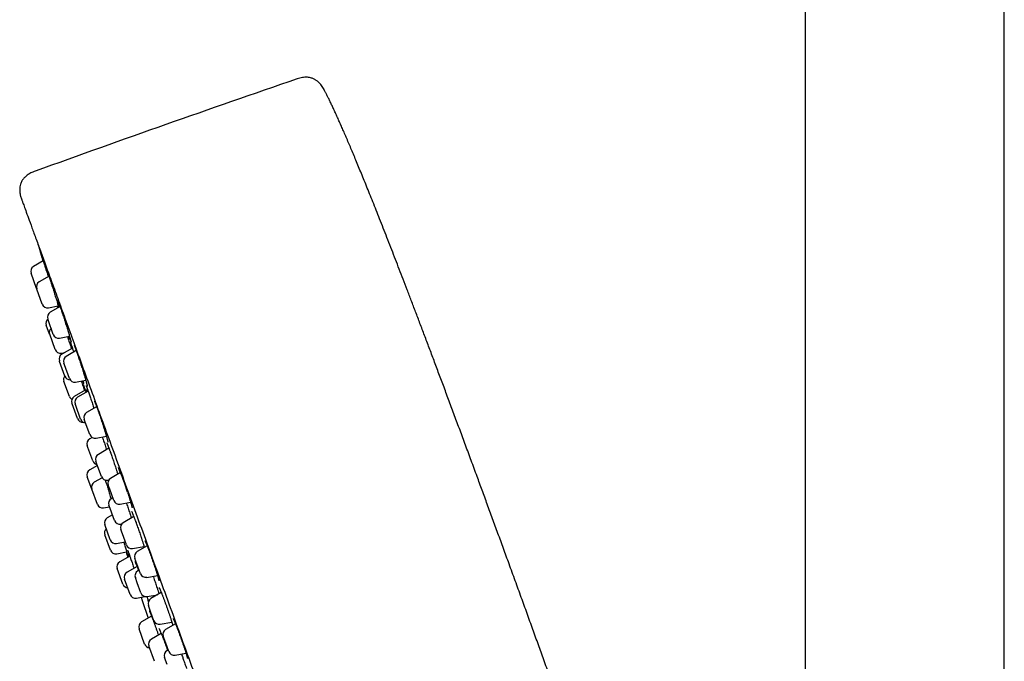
# Model space of a CAD drawing. Header units: millimetres. Extents: x 8 to 776, y 12 to 2253.
# Tile 36 of 67: x 28 to 116, y 1976 to 2033. Entities that reach past the tile are written whole.
import ezdxf

# ---------------------------------------------------------------- set-up
doc = ezdxf.new("R2010")
doc.units = ezdxf.units.MM

msp = doc.modelspace()

# ---------------------------------------------------------------- linework, layer by layer
at = {"color": 7, "linetype": 'Continuous', "lineweight": 30}
for p, q in [((97.756, 2089.977), (97.756, 1798.27)), ((115.556, 1798.401), (115.556, 2083.407)), ((29.637, 2011.686), (28.763, 2011.181)), ((28.545, 2010.574), (28.544, 2010.577)), ((29.043, 2009.205), (28.545, 2010.574)), ((30.15, 2010.308), (29.267, 2009.798)), ((29.043, 2009.205), (29.045, 2009.199)), ((29.058, 2009.164), (29.047, 2009.194)), ((29.547, 2007.821), (29.058, 2009.164)), ((30.103, 2007.5), (30.98, 2007.654)), ((31.145, 2007.598), (30.255, 2007.084)), ((30.064, 2006.399), (30.035, 2006.48)), ((30.535, 2005.107), (30.064, 2006.399)), ((30.204, 2005.138), (29.908, 2005.95)), ((30.21, 2005.121), (30.204, 2005.138)), ((30.704, 2003.765), (30.21, 2005.121)), ((31.091, 2004.785), (31.985, 2004.943)), ((32.24, 2003.893), (31.295, 2003.348)), ((32.582, 2003.659), (31.689, 2003.143)), ((32.111, 2004.262), (32.118, 2004.241)), ((32.504, 2003.614), (32.485, 2003.679)), ((31.101, 2002.674), (31.076, 2002.744)), ((31.575, 2001.371), (31.101, 2002.674)), ((31.26, 2003.444), (31.551, 2003.495)), ((31.526, 2002.384), (31.469, 2002.539)), ((31.969, 2001.167), (31.526, 2002.384)), ((31.477, 2000.911), (31.474, 2000.917)), ((31.974, 1999.544), (31.477, 2000.911)), ((32.525, 2000.845), (33.438, 2001.006)), ((33.393, 2000.121), (32.41, 1999.553)), ((33.646, 2000.042), (32.698, 1999.494)), ((33.241, 2000.551), (33.254, 2000.516)), ((33.254, 2000.516), (33.256, 2000.511)), ((33.597, 2000.177), (33.609, 2000.145)), ((32.211, 1998.892), (32.191, 1998.949)), ((32.69, 1997.576), (32.211, 1998.892)), ((32.534, 1998.736), (32.478, 1998.89)), ((32.978, 1997.517), (32.534, 1998.736)), ((34.408, 1998.644), (33.514, 1998.129)), ((33.386, 1997.274), (33.294, 1997.525)), ((33.794, 1996.152), (33.386, 1997.274)), ((34.011, 1995.891), (33.79, 1995.764)), ((34.351, 1995.83), (35.282, 1995.995)), ((33.626, 1995.006), (33.57, 1995.16)), ((34.069, 1993.787), (33.626, 1995.006)), ((35.507, 1994.928), (34.559, 1994.38)), ((35.57, 1994.758), (35.586, 1994.714)), ((34.484, 1993.38), (33.793, 1992.991)), ((34.436, 1993.511), (34.339, 1993.776)), ((34.839, 1992.403), (34.436, 1993.511)), ((33.971, 1991.279), (33.569, 1992.384)), ((34.902, 1992.284), (34.196, 1991.886)), ((35.396, 1992.082), (35.514, 1992.103)), ((36.551, 1992.746), (35.661, 1992.232)), ((34.471, 1989.906), (33.971, 1991.279)), ((35.573, 1991.265), (35.441, 1991.628)), ((35.94, 1990.255), (35.573, 1991.265)), ((35.85, 1990.503), (35.73, 1990.433)), ((35.033, 1989.586), (35.562, 1989.685)), ((35.616, 1989.539), (35.51, 1989.829)), ((36.01, 1988.457), (35.616, 1989.539)), ((36.497, 1989.933), (37.446, 1990.101)), ((35.823, 1988.969), (35.354, 1988.704)), ((37.727, 1988.815), (36.783, 1988.27)), ((35.629, 1986.725), (35.129, 1988.097)), ((36.566, 1988.135), (36.642, 1988.149)), ((37.895, 1988.369), (37.927, 1988.282)), ((37.927, 1988.282), (37.946, 1988.229)), ((35.641, 1985.815), (35.141, 1987.187)), ((36.708, 1987.268), (36.563, 1987.666)), ((37.063, 1986.293), (36.708, 1987.268)), ((36.191, 1986.404), (36.97, 1986.55)), ((37.62, 1985.972), (38.644, 1986.153)), ((38.93, 1986.19), (38.045, 1985.679)), ((36.203, 1985.494), (37.091, 1985.661)), ((37.375, 1985.273), (36.469, 1984.763)), ((37.053, 1985.654), (37.206, 1985.178)), ((38.003, 1984.588), (37.826, 1985.075)), ((36.744, 1982.784), (36.244, 1984.157)), ((38.027, 1984.336), (37.128, 1983.829)), ((38.325, 1983.703), (38.003, 1984.588)), ((38.033, 1982.897), (37.867, 1983.354)), ((38.207, 1984.027), (38.087, 1983.958)), ((38.882, 1983.381), (39.848, 1983.552)), ((37.403, 1981.85), (36.904, 1983.222)), ((38.366, 1981.981), (38.033, 1982.897)), ((37.965, 1981.529), (38.71, 1981.668)), ((38.923, 1981.66), (39.849, 1981.823)), ((40.191, 1982.02), (39.255, 1981.48)), ((39.234, 1980.329), (39.035, 1980.875)), ((39.323, 1979.902), (38.423, 1979.396)), ((39.535, 1979.503), (39.234, 1980.329)), ((40.091, 1979.181), (41.132, 1979.365)), ((41.452, 1979.229), (40.577, 1978.723)), ((38.698, 1977.417), (38.198, 1978.789)), ((40.188, 1978.347), (39.305, 1977.849)), ((40.583, 1977.5), (40.357, 1978.119)), ((39.58, 1975.869), (39.08, 1977.242)), ((40.857, 1976.747), (40.583, 1977.5)), ((40.806, 1976.886), (40.686, 1976.817)), ((41.414, 1976.425), (42.396, 1976.598)), ((40.699, 1975.573), (40.466, 1976.213)), ((42.104, 1976.202), (42.111, 1976.181)), ((42.111, 1976.181), (42.117, 1976.166))]:
    msp.add_line(p, q, dxfattribs=at)
at = {"color": 7, "linetype": 'Continuous', "lineweight": 30, "flags": 128}
for points in [[(29.171, 2013.143), (29.459, 2012.205), (29.622, 2011.677)], [(38.378, 1981.606), (38.482, 1981.295), (39.013, 1979.728)]]:
    msp.add_lwpolyline(points, dxfattribs=at)
at = {"color": 7, "linetype": 'Continuous', "lineweight": 30}
for centre, radius, start, end in [((505.861, 703.455), 1400, 108.902221, 109.918032), ((29.013, 2010.748), 0.5, 120, 200), ((29.517, 2009.365), 0.5, 120, 200), ((30.017, 2007.992), 0.5, 200, 280), ((30.505, 2006.651), 0.5, 120, 200), ((30.378, 2006.121), 0.5, 133.57587, 200), ((30.674, 2005.309), 0.5, 133.57818, 200), ((31.004, 2005.278), 0.5, 200, 280), ((31.173, 2003.936), 0.5, 200, 280), ((31.545, 2002.915), 0.5, 120, 200), ((31.939, 2002.71), 0.5, 120, 200), ((31.944, 2001.088), 0.5, 140, 200), ((32.045, 2001.542), 0.5, 200, 268.90386), ((32.439, 2001.338), 0.5, 200, 280), ((32.444, 1999.715), 0.5, 200, 239.28121), ((32.66, 1999.12), 0.5, 120, 200), ((32.948, 1999.061), 0.5, 120, 200), ((33.16, 1997.748), 0.5, 200, 275.41597), ((33.448, 1997.688), 0.5, 200, 266.42182), ((33.764, 1997.696), 0.5, 120, 200), ((34.04, 1995.331), 0.5, 120, 200), ((34.264, 1996.323), 0.5, 200, 280), ((34.809, 1993.947), 0.5, 120, 200), ((34.039, 1992.555), 0.5, 119.41476, 200), ((34.539, 1993.958), 0.5, 200, 260), ((15.209, 1984.202), 22.984, 17.20521, 23.09024), ((35.309, 1992.574), 0.5, 200, 280), ((35.911, 1991.799), 0.5, 120, 200), ((34.441, 1991.45), 0.5, 119.41476, 200), ((35.98, 1990), 0.5, 120, 200), ((34.941, 1990.077), 0.5, 200, 280.58524), ((36.41, 1990.426), 0.5, 200, 280), ((35.599, 1988.268), 0.5, 119.41476, 200), ((35.611, 1987.358), 0.5, 133.57818, 200), ((36.479, 1988.628), 0.5, 200, 280), ((37.033, 1987.837), 0.5, 120, 200), ((36.099, 1986.896), 0.5, 200, 280.58524), ((37.533, 1986.465), 0.5, 200, 280), ((36.111, 1985.986), 0.5, 200, 280.65937), ((38.295, 1985.246), 0.5, 120, 200), ((36.714, 1984.328), 0.5, 119.34063, 200), ((37.374, 1983.393), 0.5, 119.41476, 200), ((38.337, 1983.525), 0.5, 120, 200), ((38.795, 1983.874), 0.5, 200, 280), ((37.214, 1982.955), 0.5, 200, 266.42182), ((37.873, 1982.021), 0.5, 200, 280.58524), ((38.836, 1982.152), 0.5, 200, 280), ((39.505, 1981.046), 0.5, 120, 200), ((38.668, 1978.96), 0.5, 119.34063, 200), ((40.004, 1979.674), 0.5, 200, 280), ((40.827, 1978.29), 0.5, 120, 200), ((39.167, 1977.588), 0.5, 200, 266.42182), ((39.55, 1977.413), 0.5, 119.41476, 200), ((40.936, 1976.384), 0.5, 120, 200), ((41.327, 1976.918), 0.5, 200, 280)]:
    msp.add_arc(centre, radius, start, end, dxfattribs=at)
for points, knots in [([(54.737, 2027.009), (54.701, 2027.075), (54.633, 2027.201), (54.519, 2027.375), (54.398, 2027.524), (54.276, 2027.649), (54.159, 2027.75), (54.052, 2027.828), (53.955, 2027.889), (53.857, 2027.942), (53.744, 2027.993), (53.605, 2028.043), (53.437, 2028.083), (53.243, 2028.109), (53.026, 2028.112), (52.795, 2028.089), (52.559, 2028.036), (52.404, 2027.984), (52.326, 2027.957)], [0, 0, 0, 0, 0.077597, 0.149623, 0.216502, 0.277346, 0.331159, 0.377284, 0.415431, 0.450612, 0.493478, 0.544551, 0.604208, 0.672461, 0.748359, 0.829727, 0.913876, 1, 1, 1, 1]), ([(71.282, 1984.582), (71.115, 1985.041), (70.784, 1985.949), (70.292, 1987.297), (69.81, 1988.615), (69.338, 1989.904), (68.876, 1991.165), (68.397, 1992.467), (67.903, 1993.808), (67.395, 1995.185), (66.899, 1996.524), (66.413, 1997.834), (65.937, 1999.116), (65.47, 2000.368), (65.016, 2001.583), (64.574, 2002.761), (64.144, 2003.903), (63.726, 2005.01), (63.321, 2006.082), (62.927, 2007.119), (62.545, 2008.123), (62.174, 2009.093), (61.814, 2010.031), (61.465, 2010.937), (61.127, 2011.811), (60.789, 2012.681), (60.452, 2013.546), (60.116, 2014.403), (59.793, 2015.225), (59.481, 2016.012), (59.18, 2016.77), (58.889, 2017.496), (58.608, 2018.194), (58.339, 2018.859), (58.08, 2019.493), (57.832, 2020.097), (57.595, 2020.672), (57.367, 2021.217), (57.147, 2021.742), (56.933, 2022.247), (56.725, 2022.731), (56.528, 2023.188), (56.341, 2023.617), (56.163, 2024.02), (55.984, 2024.421), (55.804, 2024.817), (55.626, 2025.206), (55.458, 2025.562), (55.303, 2025.889), (55.158, 2026.186), (55.025, 2026.455), (54.901, 2026.697), (54.806, 2026.879), (54.752, 2026.98), (54.737, 2027.009)], [0, 0, 0, 0, 0.0321792, 0.063668, 0.0944741, 0.124605, 0.1540687, 0.1828728, 0.2159841, 0.2482025, 0.2795406, 0.310011, 0.3402221, 0.3695562, 0.3980269, 0.4256475, 0.4524314, 0.4783922, 0.5035431, 0.5278976, 0.5514691, 0.5742711, 0.5963169, 0.6176199, 0.6381936, 0.6580514, 0.679084, 0.6992845, 0.7186707, 0.7372604, 0.7550715, 0.7723286, 0.7888245, 0.8045777, 0.8196068, 0.8339303, 0.8475668, 0.8605348, 0.8728529, 0.8850806, 0.8966367, 0.9075424, 0.9178192, 0.9274882, 0.936571, 0.9467263, 0.956105, 0.9647437, 0.9726796, 0.9799493, 0.9864765, 0.9924317, 0.9978499, 1, 1, 1, 1]), ([(28.916, 2019.709), (28.848, 2019.684), (28.716, 2019.636), (28.526, 2019.553), (28.353, 2019.458), (28.199, 2019.354), (28.065, 2019.244), (27.953, 2019.135), (27.861, 2019.029), (27.788, 2018.929), (27.719, 2018.818), (27.654, 2018.689), (27.591, 2018.515), (27.544, 2018.309), (27.525, 2018.079), (27.532, 2017.892), (27.549, 2017.753), (27.564, 2017.66), (27.585, 2017.564), (27.614, 2017.451), (27.658, 2017.308), (27.697, 2017.203), (27.718, 2017.144)], [0, 0, 0, 0, 0.066201, 0.1297, 0.190561, 0.248032, 0.301235, 0.349507, 0.392504, 0.430148, 0.463243, 0.512642, 0.563372, 0.633612, 0.706552, 0.775182, 0.806252, 0.835099, 0.862093, 0.896789, 0.942918, 1, 1, 1, 1]), ([(27.718, 2017.144), (27.724, 2017.127), (27.736, 2017.093), (27.839, 2016.812), (28.003, 2016.361), (28.234, 2015.726), (28.531, 2014.911), (28.892, 2013.917), (29.314, 2012.759), (29.793, 2011.442), (30.329, 2009.971), (30.92, 2008.346), (31.567, 2006.567), (32.268, 2004.643), (33.014, 2002.592), (33.801, 2000.43), (34.626, 1998.164), (35.488, 1995.796), (36.387, 1993.325), (37.32, 1990.762), (38.277, 1988.132), (39.252, 1985.453), (40.241, 1982.738), (41.242, 1979.987), (42.256, 1977.2), (42.937, 1975.329), (43.279, 1974.39)], [0, 0, 0, 0, 0.041973, 0.083583, 0.125009, 0.166434, 0.208037, 0.25, 0.291973, 0.333583, 0.375009, 0.416434, 0.458038, 0.5, 0.541973, 0.583583, 0.625009, 0.666434, 0.708038, 0.75, 0.79197, 0.833579, 0.875005, 0.91643, 0.958035, 1, 1, 1, 1]), ([(29.625, 2011.679), (29.623, 2011.686), (29.604, 2011.749), (29.573, 2011.85), (29.534, 2011.978), (29.502, 2012.084), (29.476, 2012.169), (29.459, 2012.228), (29.45, 2012.26), (29.449, 2012.265), (29.449, 2012.265)], [0, 0, 0, 0, 0.022784, 0.184989, 0.347052, 0.509632, 0.671694, 0.833571, 0.995966, 1, 1, 1, 1]), ([(29.452, 2012.263), (29.454, 2012.256), (29.46, 2012.24), (29.477, 2012.187), (29.503, 2012.109), (29.535, 2012.009), (29.573, 2011.887), (29.618, 2011.747), (29.668, 2011.589), (29.722, 2011.415), (29.781, 2011.227), (29.843, 2011.029), (29.908, 2010.823), (29.974, 2010.61), (30.032, 2010.424), (30.067, 2010.31), (30.08, 2010.267)], [0, 0, 0, 0, 0.054588, 0.129576, 0.204802, 0.279789, 0.354774, 0.429998, 0.504983, 0.580019, 0.655294, 0.73033, 0.805452, 0.880813, 0.955935, 1, 1, 1, 1]), ([(29.455, 2012.255), (29.455, 2012.255), (29.454, 2012.256), (29.455, 2012.254), (29.455, 2012.252)], [0, 0, 0, 0, 0.19399, 1, 1, 1, 1]), ([(29.967, 2010.846), (29.967, 2010.846), (29.966, 2010.847), (29.969, 2010.841), (29.974, 2010.828), (29.982, 2010.807), (29.989, 2010.785), (29.993, 2010.775)], [0, 0, 0, 0, 0.053435, 0.233965, 0.458835, 0.723301, 1, 1, 1, 1]), ([(30.114, 2010.287), (30.101, 2010.333), (30.072, 2010.431), (30.034, 2010.558), (30.002, 2010.669), (29.983, 2010.736), (29.977, 2010.76), (29.977, 2010.76)], [0, 0, 0, 0, 0.228402, 0.482948, 0.736683, 0.990195, 1, 1, 1, 1]), ([(29.99, 2010.784), (29.994, 2010.772), (30.007, 2010.736), (30.036, 2010.653), (30.074, 2010.539), (30.119, 2010.403), (30.169, 2010.25), (30.224, 2010.08), (30.283, 2009.897), (30.346, 2009.702), (30.411, 2009.497), (30.478, 2009.286), (30.545, 2009.071), (30.613, 2008.855), (30.68, 2008.64), (30.745, 2008.429), (30.807, 2008.225), (30.867, 2008.03), (30.922, 2007.847), (30.972, 2007.681), (31.004, 2007.572), (31.018, 2007.526), (31.018, 2007.525)], [0, 0, 0, 0, 0.029142, 0.082827, 0.136685, 0.190371, 0.244055, 0.29791, 0.351594, 0.405315, 0.459207, 0.512928, 0.56671, 0.620663, 0.674445, 0.728277, 0.78228, 0.836111, 0.889958, 0.943976, 0.997823, 1, 1, 1, 1]), ([(30.958, 2008.113), (30.958, 2008.112), (30.958, 2008.112), (30.962, 2008.103), (30.969, 2008.087), (30.98, 2008.061), (30.994, 2008.024), (31.011, 2007.978), (31.032, 2007.921), (31.053, 2007.864), (31.067, 2007.821), (31.073, 2007.804)], [0, 0, 0, 0, 0.0536912, 0.1400429, 0.2433136, 0.3611288, 0.4893543, 0.6239756, 0.7620498, 0.9012525, 1, 1, 1, 1]), ([(31.086, 2007.564), (31.076, 2007.598), (31.051, 2007.685), (31.016, 2007.807), (30.995, 2007.882), (30.985, 2007.92)], [0, 0, 0, 0, 0.2460673, 0.6230773, 1, 1, 1, 1]), ([(30.881, 2007.637), (30.883, 2007.629), (30.889, 2007.611), (30.903, 2007.567), (30.918, 2007.521), (30.929, 2007.486), (30.932, 2007.475)], [0, 0, 0, 0, 0.2248, 0.547512, 0.859365, 1, 1, 1, 1]), ([(30.986, 2007.506), (30.981, 2007.521), (30.967, 2007.563), (30.95, 2007.614), (30.94, 2007.647)], [0, 0, 0, 0, 0.358095, 1, 1, 1, 1]), ([(31.071, 2007.812), (31.081, 2007.783), (31.106, 2007.712), (31.152, 2007.578), (31.207, 2007.413), (31.267, 2007.234), (31.33, 2007.042), (31.396, 2006.84), (31.464, 2006.631), (31.532, 2006.417), (31.6, 2006.201), (31.668, 2005.986), (31.734, 2005.774), (31.798, 2005.568), (31.858, 2005.371), (31.914, 2005.185), (31.965, 2005.013), (32.005, 2004.875), (32.026, 2004.802), (32.034, 2004.775)], [0, 0, 0, 0, 0.041951, 0.103409, 0.164673, 0.225934, 0.28739, 0.348652, 0.409955, 0.471453, 0.532757, 0.59413, 0.655698, 0.717071, 0.7785, 0.840125, 0.901554, 0.963001, 1, 1, 1, 1]), ([(31.804, 2004.911), (31.824, 2004.848), (31.866, 2004.713), (31.931, 2004.509), (31.997, 2004.301), (32.059, 2004.102), (32.108, 2003.946), (32.134, 2003.862), (32.142, 2003.836)], [0, 0, 0, 0, 0.164196, 0.352478, 0.540163, 0.727921, 0.916277, 1, 1, 1, 1]), ([(32.011, 2004.667), (32.011, 2004.668), (31.997, 2004.705), (31.967, 2004.792), (31.935, 2004.887), (31.92, 2004.932)], [0, 0, 0, 0, 0.007828, 0.535167, 1, 1, 1, 1]), ([(32.031, 2004.783), (32.039, 2004.756), (32.054, 2004.702), (32.074, 2004.631), (32.092, 2004.567), (32.106, 2004.513), (32.117, 2004.469), (32.125, 2004.437), (32.129, 2004.418), (32.131, 2004.408), (32.131, 2004.408), (32.131, 2004.408)], [0, 0, 0, 0, 0.129877, 0.263148, 0.395021, 0.524665, 0.650953, 0.77211, 0.871646, 0.956641, 1, 1, 1, 1]), ([(32.055, 2004.406), (32.055, 2004.406), (32.055, 2004.406), (32.059, 2004.398), (32.065, 2004.382), (32.075, 2004.357), (32.089, 2004.322), (32.101, 2004.288), (32.109, 2004.267), (32.111, 2004.262)], [0, 0, 0, 0, 0.0722285, 0.2029207, 0.3611428, 0.5428575, 0.7408838, 0.9413556, 1, 1, 1, 1]), ([(32.193, 2003.866), (32.19, 2003.876), (32.17, 2003.94), (32.14, 2004.042), (32.102, 2004.17), (32.083, 2004.237), (32.074, 2004.27)], [0, 0, 0, 0, 0.057488, 0.372363, 0.686236, 1, 1, 1, 1]), ([(32.115, 2004.25), (32.125, 2004.224), (32.146, 2004.164), (32.187, 2004.047), (32.236, 2003.904), (32.291, 2003.742), (32.334, 2003.617), (32.358, 2003.543), (32.362, 2003.532)], [0, 0, 0, 0, 0.157224, 0.359279, 0.560694, 0.762404, 0.964757, 1, 1, 1, 1]), ([(32.392, 2004.157), (32.392, 2004.157), (32.392, 2004.156), (32.396, 2004.148), (32.403, 2004.132), (32.415, 2004.105), (32.43, 2004.069), (32.448, 2004.023), (32.47, 2003.967), (32.495, 2003.902), (32.522, 2003.828), (32.551, 2003.747), (32.581, 2003.664), (32.602, 2003.605), (32.611, 2003.579)], [0, 0, 0, 0, 0.037079, 0.09668, 0.167241, 0.247591, 0.335438, 0.42832, 0.524274, 0.621953, 0.7205, 0.819273, 0.917673, 1, 1, 1, 1]), ([(32.609, 2003.585), (32.617, 2003.562), (32.644, 2003.486), (32.694, 2003.341), (32.758, 2003.154), (32.825, 2002.954), (32.893, 2002.748), (32.963, 2002.535), (33.033, 2002.32), (33.102, 2002.105), (33.169, 2001.892), (33.234, 2001.685), (33.295, 2001.485), (33.352, 2001.297), (33.4, 2001.138), (33.426, 2001.049), (33.436, 2001.013)], [0, 0, 0, 0, 0.033561, 0.109839, 0.185874, 0.261907, 0.338183, 0.414216, 0.490301, 0.566628, 0.642713, 0.718885, 0.795299, 0.871471, 0.947712, 1, 1, 1, 1]), ([(33.043, 2000.937), (33.047, 2000.926), (33.073, 2000.845), (33.123, 2000.69), (33.193, 2000.476), (33.259, 2000.27), (33.301, 2000.141), (33.321, 2000.079)], [0, 0, 0, 0, 0.036444, 0.282815, 0.529971, 0.776343, 1, 1, 1, 1]), ([(33.185, 2000.818), (33.174, 2000.848), (33.16, 2000.888), (33.141, 2000.94), (33.137, 2000.953)], [0, 0, 0, 0, 0.750059, 1, 1, 1, 1]), ([(33.178, 2000.96), (33.182, 2000.946), (33.194, 2000.906), (33.202, 2000.875), (33.208, 2000.856)], [0, 0, 0, 0, 0.354881, 1, 1, 1, 1]), ([(33.358, 2000.965), (33.358, 2000.966), (33.355, 2000.973), (33.352, 2000.982), (33.35, 2000.991)], [0, 0, 0, 0, 0.0681332, 1, 1, 1, 1]), ([(33.434, 2001.02), (33.443, 2000.99), (33.46, 2000.929), (33.484, 2000.845), (33.506, 2000.767), (33.525, 2000.696), (33.541, 2000.634), (33.554, 2000.58), (33.564, 2000.539), (33.571, 2000.51), (33.574, 2000.492), (33.576, 2000.483), (33.576, 2000.483), (33.576, 2000.483)], [0, 0, 0, 0, 0.103232, 0.209533, 0.316607, 0.424045, 0.531106, 0.63693, 0.740333, 0.827779, 0.905801, 0.971516, 1, 1, 1, 1]), ([(33.205, 2000.865), (33.209, 2000.85), (33.219, 2000.815), (33.231, 2000.771), (33.241, 2000.734), (33.247, 2000.708), (33.251, 2000.694), (33.252, 2000.688), (33.252, 2000.689), (33.252, 2000.689)], [0, 0, 0, 0, 0.155099, 0.353746, 0.547049, 0.713325, 0.860744, 0.980892, 1, 1, 1, 1]), ([(33.21, 2000.632), (33.21, 2000.632), (33.21, 2000.633), (33.212, 2000.627), (33.217, 2000.615), (33.226, 2000.592), (33.234, 2000.57), (33.24, 2000.554), (33.241, 2000.551)], [0, 0, 0, 0, 0.0497105, 0.2175345, 0.4264439, 0.6721209, 0.9438264, 1, 1, 1, 1]), ([(33.357, 2000.1), (33.346, 2000.136), (33.319, 2000.223), (33.282, 2000.341), (33.249, 2000.452), (33.229, 2000.519), (33.223, 2000.542), (33.223, 2000.542)], [0, 0, 0, 0, 0.188958, 0.458873, 0.72872, 0.999428, 1, 1, 1, 1]), ([(33.253, 2000.521), (33.263, 2000.492), (33.284, 2000.433), (33.325, 2000.317), (33.372, 2000.181), (33.416, 2000.052), (33.446, 1999.964), (33.457, 1999.932)], [0, 0, 0, 0, 0.209762, 0.432747, 0.655025, 0.877593, 1, 1, 1, 1]), ([(33.458, 2000.536), (33.457, 2000.536), (33.457, 2000.536), (33.461, 2000.53), (33.467, 2000.516), (33.477, 2000.492), (33.491, 2000.458), (33.509, 2000.414), (33.529, 2000.361), (33.553, 2000.298), (33.576, 2000.236), (33.591, 2000.194), (33.597, 2000.177)], [0, 0, 0, 0, 0.031466, 0.106164, 0.195999, 0.29977, 0.414381, 0.536249, 0.662441, 0.790954, 0.920535, 1, 1, 1, 1]), ([(33.579, 2000.003), (33.575, 2000.014), (33.555, 2000.08), (33.536, 2000.145), (33.523, 2000.19), (33.522, 2000.195)], [0, 0, 0, 0, 0.167428, 0.924672, 1, 1, 1, 1]), ([(33.607, 2000.152), (33.619, 2000.117), (33.649, 2000.035), (33.702, 1999.886), (33.763, 1999.711), (33.827, 1999.522), (33.895, 1999.323), (33.964, 1999.116), (34.035, 1998.904), (34.102, 1998.699), (34.146, 1998.566), (34.166, 1998.505)], [0, 0, 0, 0, 0.08782, 0.203957, 0.319726, 0.435664, 0.551972, 0.667911, 0.78391, 0.900279, 1, 1, 1, 1]), ([(34.213, 1999.128), (34.213, 1999.128), (34.212, 1999.128), (34.215, 1999.123), (34.222, 1999.11), (34.232, 1999.088), (34.247, 1999.055), (34.265, 1999.013), (34.286, 1998.961), (34.311, 1998.899), (34.339, 1998.828), (34.369, 1998.749), (34.401, 1998.663), (34.436, 1998.569), (34.472, 1998.47), (34.51, 1998.365), (34.549, 1998.254), (34.589, 1998.139), (34.63, 1998.021), (34.658, 1997.941), (34.671, 1997.903)], [0, 0, 0, 0, 0.011267, 0.046346, 0.088, 0.135988, 0.1893, 0.246575, 0.306554, 0.368274, 0.431062, 0.494454, 0.558134, 0.621851, 0.685399, 0.748575, 0.812062, 0.876049, 0.940453, 1, 1, 1, 1]), ([(34.67, 1997.906), (34.684, 1997.866), (34.72, 1997.759), (34.782, 1997.577), (34.853, 1997.363), (34.924, 1997.148), (34.984, 1996.963), (35.019, 1996.852), (35.032, 1996.811)], [0, 0, 0, 0, 0.112827, 0.30543, 0.498647, 0.691252, 0.883987, 1, 1, 1, 1]), ([(35.031, 1996.813), (35.041, 1996.783), (35.064, 1996.711), (35.099, 1996.598), (35.137, 1996.477), (35.173, 1996.359), (35.207, 1996.246), (35.24, 1996.138), (35.27, 1996.036), (35.297, 1995.942), (35.322, 1995.855), (35.343, 1995.777), (35.362, 1995.707), (35.378, 1995.645), (35.392, 1995.591), (35.401, 1995.548), (35.408, 1995.516), (35.412, 1995.496), (35.413, 1995.485), (35.413, 1995.485), (35.414, 1995.485)], [0, 0, 0, 0, 0.0439124, 0.1058183, 0.1680476, 0.2304746, 0.2929361, 0.3552356, 0.4172094, 0.4786995, 0.5395571, 0.5996258, 0.659063, 0.7189099, 0.7786229, 0.8375382, 0.8886273, 0.9350961, 0.9752909, 1, 1, 1, 1]), ([(34.918, 1995.93), (34.933, 1995.888), (34.969, 1995.784), (35.03, 1995.606), (35.1, 1995.4), (35.171, 1995.188), (35.238, 1994.989), (35.28, 1994.862), (35.298, 1994.807)], [0, 0, 0, 0, 0.123877, 0.307415, 0.490369, 0.673393, 0.856999, 1, 1, 1, 1]), ([(35.314, 1995.408), (35.314, 1995.408), (35.315, 1995.407), (35.319, 1995.398), (35.327, 1995.381), (35.339, 1995.355), (35.355, 1995.318), (35.375, 1995.271), (35.397, 1995.215), (35.423, 1995.149), (35.452, 1995.074), (35.484, 1994.992), (35.517, 1994.902), (35.546, 1994.823), (35.564, 1994.773), (35.57, 1994.758)], [0, 0, 0, 0, 0.0370631, 0.0922225, 0.1574574, 0.2318018, 0.3133221, 0.3999004, 0.4897881, 0.5817261, 0.6748463, 0.7685485, 0.8623849, 0.956019, 1, 1, 1, 1]), ([(35.584, 1994.72), (35.599, 1994.677), (35.636, 1994.577), (35.697, 1994.404), (35.766, 1994.206), (35.838, 1993.999), (35.91, 1993.788), (35.982, 1993.573), (36.053, 1993.359), (36.123, 1993.147), (36.181, 1992.966), (36.215, 1992.86), (36.228, 1992.82)], [0, 0, 0, 0, 0.07926, 0.186192, 0.292785, 0.399534, 0.506623, 0.613372, 0.720177, 0.827322, 0.934127, 1, 1, 1, 1]), ([(35.18, 1992.096), (35.181, 1992.092), (35.201, 1992.029), (35.243, 1991.895), (35.305, 1991.695), (35.369, 1991.486), (35.434, 1991.272), (35.5, 1991.054), (35.565, 1990.837), (35.629, 1990.623), (35.671, 1990.478), (35.692, 1990.408), (35.693, 1990.405)], [0, 0, 0, 0, 0.0082617, 0.1311541, 0.2541782, 0.3775937, 0.5006189, 0.6238649, 0.747503, 0.8707495, 0.9941739, 1, 1, 1, 1]), ([(36.226, 1992.824), (36.239, 1992.786), (36.263, 1992.709), (36.286, 1992.636), (36.297, 1992.599)], [0, 0, 0, 0, 0.498364, 1, 1, 1, 1]), ([(37.165, 1991.001), (37.179, 1990.959), (37.206, 1990.874), (37.246, 1990.75), (37.285, 1990.63), (37.321, 1990.513), (37.356, 1990.4), (37.39, 1990.291), (37.421, 1990.187), (37.45, 1990.089), (37.476, 1989.999), (37.499, 1989.916), (37.52, 1989.841), (37.537, 1989.775), (37.551, 1989.72), (37.562, 1989.674), (37.569, 1989.64), (37.573, 1989.617), (37.575, 1989.604), (37.575, 1989.603), (37.575, 1989.603)], [0, 0, 0, 0, 0.059916, 0.119461, 0.178666, 0.238336, 0.298402, 0.358765, 0.419294, 0.479799, 0.540069, 0.599899, 0.659059, 0.717286, 0.774235, 0.829745, 0.884256, 0.929737, 0.969916, 1, 1, 1, 1]), ([(37.063, 1990.033), (37.069, 1990.016), (37.099, 1989.929), (37.155, 1989.769), (37.227, 1989.555), (37.299, 1989.342), (37.369, 1989.133), (37.435, 1988.931), (37.484, 1988.783), (37.508, 1988.707), (37.513, 1988.692)], [0, 0, 0, 0, 0.038613, 0.1925, 0.345898, 0.499354, 0.653298, 0.806755, 0.960303, 1, 1, 1, 1]), ([(37.531, 1989.282), (37.531, 1989.282), (37.531, 1989.282), (37.535, 1989.274), (37.543, 1989.258), (37.555, 1989.233), (37.571, 1989.199), (37.591, 1989.154), (37.614, 1989.099), (37.64, 1989.035), (37.67, 1988.962), (37.702, 1988.88), (37.737, 1988.791), (37.774, 1988.695), (37.812, 1988.593), (37.853, 1988.484), (37.88, 1988.409), (37.895, 1988.369), (37.895, 1988.369)], [0, 0, 0, 0, 0.025442, 0.070736, 0.123582, 0.183109, 0.24766, 0.315054, 0.38645, 0.460124, 0.535396, 0.611758, 0.688818, 0.766263, 0.843821, 0.921233, 0.998356, 1, 1, 1, 1]), ([(36.611, 1988.143), (36.613, 1988.138), (36.616, 1988.128), (36.62, 1988.117), (36.621, 1988.111)], [0, 0, 0, 0, 0.472967, 1, 1, 1, 1]), ([(37.945, 1988.233), (37.962, 1988.185), (38.003, 1988.072), (38.07, 1987.884), (38.144, 1987.673), (38.218, 1987.46), (38.291, 1987.246), (38.354, 1987.057), (38.392, 1986.943), (38.407, 1986.898)], [0, 0, 0, 0, 0.113996, 0.2703, 0.426109, 0.582146, 0.73868, 0.894717, 1, 1, 1, 1]), ([(38.406, 1986.9), (38.416, 1986.869), (38.44, 1986.797), (38.475, 1986.688), (38.513, 1986.572), (38.549, 1986.46), (38.583, 1986.352), (38.615, 1986.248), (38.644, 1986.151), (38.665, 1986.082), (38.675, 1986.049), (38.676, 1986.044)], [0, 0, 0, 0, 0.093776, 0.217547, 0.341403, 0.466675, 0.593088, 0.720293, 0.847864, 0.975186, 1, 1, 1, 1]), ([(36.825, 1986.523), (36.826, 1986.52), (36.849, 1986.446), (36.892, 1986.306), (36.954, 1986.106), (37.012, 1985.918), (37.066, 1985.743), (37.115, 1985.583), (37.157, 1985.441), (37.194, 1985.319), (37.218, 1985.236), (37.228, 1985.201), (37.231, 1985.192)], [0, 0, 0, 0, 0.004699, 0.123488, 0.24233, 0.361551, 0.480393, 0.599212, 0.718409, 0.837227, 0.955954, 1, 1, 1, 1]), ([(37.197, 1986.101), (37.198, 1986.096), (37.201, 1986.08), (37.204, 1986.062), (37.206, 1986.047), (37.207, 1986.041), (37.207, 1986.043), (37.207, 1986.043)], [0, 0, 0, 0, 0.139801, 0.457466, 0.736496, 0.970329, 1, 1, 1, 1]), ([(38.726, 1986.652), (38.726, 1986.652), (38.725, 1986.653), (38.728, 1986.649), (38.734, 1986.638), (38.745, 1986.618), (38.76, 1986.589), (38.778, 1986.549), (38.8, 1986.5), (38.826, 1986.441), (38.855, 1986.374), (38.886, 1986.298), (38.92, 1986.214), (38.957, 1986.122), (38.995, 1986.024), (39.036, 1985.919), (39.078, 1985.809), (39.121, 1985.693), (39.165, 1985.574), (39.21, 1985.452), (39.255, 1985.327), (39.301, 1985.2), (39.347, 1985.072), (39.393, 1984.941), (39.438, 1984.809), (39.484, 1984.677), (39.529, 1984.546), (39.573, 1984.416), (39.615, 1984.288), (39.656, 1984.164), (39.695, 1984.043), (39.732, 1983.928), (39.767, 1983.818), (39.8, 1983.712), (39.83, 1983.612), (39.858, 1983.518), (39.884, 1983.43), (39.907, 1983.349), (39.927, 1983.277), (39.944, 1983.213), (39.957, 1983.159), (39.967, 1983.117), (39.973, 1983.087), (39.976, 1983.069), (39.977, 1983.06), (39.977, 1983.06), (39.977, 1983.06)], [0, 0, 0, 0, 0.001529, 0.015224, 0.031307, 0.049733, 0.070165, 0.092096, 0.115017, 0.138407, 0.162304, 0.186682, 0.21142, 0.236426, 0.261621, 0.286936, 0.31231, 0.337674, 0.362981, 0.388198, 0.41326, 0.438188, 0.463276, 0.488526, 0.51391, 0.539389, 0.564921, 0.59045, 0.615928, 0.641316, 0.666587, 0.691699, 0.716516, 0.741407, 0.766457, 0.791624, 0.816845, 0.842014, 0.867018, 0.89172, 0.915934, 0.939401, 0.958979, 0.976805, 0.992521, 1, 1, 1, 1]), ([(37.216, 1985.183), (37.21, 1985.202), (37.194, 1985.247), (37.162, 1985.343), (37.12, 1985.47), (37.085, 1985.576), (37.063, 1985.643), (37.059, 1985.655)], [0, 0, 0, 0, 0.173948, 0.430192, 0.685621, 0.941043, 1, 1, 1, 1]), ([(37.177, 1985.786), (37.178, 1985.786), (37.178, 1985.784), (37.184, 1985.773), (37.192, 1985.755), (37.204, 1985.726), (37.22, 1985.688), (37.24, 1985.639), (37.262, 1985.58), (37.288, 1985.513), (37.313, 1985.446), (37.33, 1985.399), (37.337, 1985.38)], [0, 0, 0, 0, 0.062328, 0.138869, 0.228883, 0.330479, 0.440624, 0.556333, 0.675324, 0.796062, 0.917571, 1, 1, 1, 1]), ([(37.298, 1985.229), (37.286, 1985.268), (37.259, 1985.36), (37.234, 1985.445), (37.224, 1985.484), (37.223, 1985.485)], [0, 0, 0, 0, 0.427006, 0.995857, 1, 1, 1, 1]), ([(37.337, 1985.38), (37.342, 1985.365), (37.358, 1985.322), (37.385, 1985.247), (37.408, 1985.182), (37.419, 1985.151)], [0, 0, 0, 0, 0.212532, 0.613049, 1, 1, 1, 1]), ([(37.417, 1985.157), (37.426, 1985.13), (37.455, 1985.048), (37.508, 1984.895), (37.574, 1984.703), (37.643, 1984.5), (37.702, 1984.324), (37.737, 1984.216), (37.749, 1984.179)], [0, 0, 0, 0, 0.099386, 0.298465, 0.49785, 0.69787, 0.897256, 1, 1, 1, 1]), ([(37.825, 1984.804), (37.825, 1984.804), (37.825, 1984.805), (37.829, 1984.798), (37.836, 1984.784), (37.848, 1984.761), (37.864, 1984.727), (37.884, 1984.684), (37.908, 1984.631), (37.934, 1984.568), (37.964, 1984.496), (37.996, 1984.416), (38.03, 1984.328), (38.067, 1984.233), (38.105, 1984.131), (38.134, 1984.052), (38.151, 1984.006), (38.154, 1983.997)], [0, 0, 0, 0, 0.020859, 0.068759, 0.124024, 0.18531, 0.253545, 0.326742, 0.403599, 0.483033, 0.564231, 0.6466, 0.729693, 0.81317, 0.89675, 0.980203, 1, 1, 1, 1]), ([(85.879, 1941.445), (85.871, 1941.483), (85.845, 1941.61), (85.795, 1941.833), (85.727, 1942.124), (85.649, 1942.445), (85.56, 1942.796), (85.461, 1943.173), (85.353, 1943.574), (85.235, 1944.001), (85.105, 1944.462), (84.962, 1944.959), (84.815, 1945.46), (84.664, 1945.963), (84.513, 1946.465), (84.35, 1946.996), (84.177, 1947.556), (83.992, 1948.146), (83.8, 1948.756), (83.6, 1949.383), (83.392, 1950.029), (83.173, 1950.704), (82.943, 1951.411), (82.708, 1952.124), (82.47, 1952.844), (82.229, 1953.569), (81.977, 1954.322), (81.715, 1955.103), (81.443, 1955.908), (81.162, 1956.737), (80.871, 1957.59), (80.569, 1958.472), (80.253, 1959.391), (79.923, 1960.348), (79.578, 1961.343), (79.221, 1962.371), (78.85, 1963.433), (78.467, 1964.529), (78.069, 1965.659), (77.659, 1966.825), (77.234, 1968.026), (76.795, 1969.264), (76.342, 1970.539), (75.875, 1971.851), (75.392, 1973.201), (74.894, 1974.59), (74.396, 1975.976), (73.899, 1977.359), (73.402, 1978.737), (72.891, 1980.149), (72.367, 1981.595), (71.829, 1983.077), (71.466, 1984.076), (71.282, 1984.582)], [0, 0, 0, 0, 0.00259, 0.008509, 0.01506, 0.022289, 0.030238, 0.038951, 0.047907, 0.057619, 0.068124, 0.079458, 0.091658, 0.102514, 0.114018, 0.126193, 0.139058, 0.152636, 0.166949, 0.181134, 0.196009, 0.211591, 0.227898, 0.244948, 0.261072, 0.277835, 0.29525, 0.313332, 0.332093, 0.351192, 0.370973, 0.391447, 0.412627, 0.43498, 0.458094, 0.481984, 0.506662, 0.532142, 0.558437, 0.585561, 0.613527, 0.642348, 0.672039, 0.702612, 0.73408, 0.766458, 0.799758, 0.831105, 0.863249, 0.8962, 0.929969, 0.964565, 1, 1, 1, 1]), ([(39.453, 1983.482), (39.461, 1983.459), (39.494, 1983.367), (39.552, 1983.202), (39.626, 1982.989), (39.699, 1982.778), (39.769, 1982.572), (39.831, 1982.387), (39.867, 1982.276), (39.884, 1982.227)], [0, 0, 0, 0, 0.052844, 0.216211, 0.37979, 0.54389, 0.70747, 0.871111, 1, 1, 1, 1]), ([(39.99, 1982.48), (39.99, 1982.48), (39.99, 1982.481), (39.993, 1982.475), (40, 1982.462), (40.012, 1982.439), (40.027, 1982.407), (40.047, 1982.365), (40.07, 1982.313), (40.096, 1982.252), (40.125, 1982.183), (40.157, 1982.105), (40.192, 1982.02), (40.229, 1981.927), (40.268, 1981.827), (40.309, 1981.721), (40.352, 1981.609), (40.396, 1981.492), (40.441, 1981.371), (40.487, 1981.248), (40.522, 1981.151), (40.542, 1981.096), (40.547, 1981.084)], [0, 0, 0, 0, 0.012171, 0.045594, 0.084911, 0.129783, 0.179169, 0.231716, 0.286175, 0.341602, 0.397184, 0.453655, 0.511083, 0.569256, 0.627988, 0.687102, 0.746432, 0.805807, 0.865061, 0.924086, 0.98281, 1, 1, 1, 1]), ([(38.907, 1981.662), (38.911, 1981.647), (38.924, 1981.601), (38.942, 1981.531), (38.962, 1981.454), (38.978, 1981.387), (38.991, 1981.329), (39.001, 1981.281), (39.008, 1981.244), (39.012, 1981.219), (39.013, 1981.206), (39.014, 1981.2), (39.014, 1981.201), (39.014, 1981.201)], [0, 0, 0, 0, 0.058681, 0.178675, 0.297213, 0.413757, 0.527618, 0.639156, 0.74865, 0.840904, 0.923527, 0.994745, 1, 1, 1, 1]), ([(39.882, 1982.232), (39.893, 1982.198), (39.916, 1982.127), (39.949, 1982.024), (39.973, 1981.949), (39.986, 1981.91), (39.988, 1981.903)], [0, 0, 0, 0, 0.291483, 0.607411, 0.926118, 1, 1, 1, 1]), ([(40.547, 1981.084), (40.555, 1981.062), (40.578, 1980.999), (40.601, 1980.935), (40.616, 1980.893)], [0, 0, 0, 0, 0.350626, 1, 1, 1, 1]), ([(40.616, 1980.893), (40.616, 1980.892), (40.632, 1980.849), (40.663, 1980.761), (40.709, 1980.63), (40.755, 1980.499), (40.801, 1980.368), (40.846, 1980.238), (40.889, 1980.11), (40.931, 1979.986), (40.972, 1979.865), (41.01, 1979.749), (41.046, 1979.638), (41.079, 1979.534), (41.111, 1979.435), (41.14, 1979.342), (41.166, 1979.254), (41.19, 1979.174), (41.206, 1979.12), (41.213, 1979.095), (41.214, 1979.091)], [0, 0, 0, 0, 0.001548, 0.062783, 0.124488, 0.186596, 0.249008, 0.311606, 0.374237, 0.436728, 0.498941, 0.560755, 0.622067, 0.68259, 0.743174, 0.804375, 0.866031, 0.927923, 0.989698, 1, 1, 1, 1]), ([(39.116, 1980.385), (39.116, 1980.385), (39.115, 1980.385), (39.119, 1980.379), (39.127, 1980.365), (39.138, 1980.341), (39.154, 1980.308), (39.173, 1980.265), (39.196, 1980.213), (39.222, 1980.151), (39.252, 1980.08), (39.284, 1980), (39.319, 1979.912), (39.356, 1979.817), (39.395, 1979.716), (39.435, 1979.608), (39.478, 1979.496), (39.519, 1979.383), (39.555, 1979.285), (39.591, 1979.186), (39.628, 1979.082), (39.674, 1978.956), (39.719, 1978.826), (39.765, 1978.695), (39.811, 1978.563), (39.857, 1978.43), (39.898, 1978.31), (39.923, 1978.235), (39.933, 1978.203)], [0, 0, 0, 0, 0.010717, 0.035831, 0.065158, 0.098351, 0.134584, 0.172869, 0.212197, 0.253161, 0.29518, 0.337961, 0.381279, 0.424948, 0.468812, 0.512726, 0.556553, 0.600215, 0.640031, 0.662617, 0.705508, 0.748634, 0.792104, 0.835868, 0.879858, 0.92399, 0.968162, 1, 1, 1, 1]), ([(41.243, 1979.688), (41.243, 1979.688), (41.242, 1979.689), (41.245, 1979.685), (41.251, 1979.676), (41.261, 1979.657), (41.276, 1979.628), (41.294, 1979.59), (41.317, 1979.542), (41.343, 1979.484), (41.373, 1979.418), (41.405, 1979.343), (41.439, 1979.261), (41.476, 1979.172), (41.515, 1979.076), (41.556, 1978.973), (41.599, 1978.864), (41.643, 1978.75), (41.688, 1978.631), (41.735, 1978.508), (41.782, 1978.383), (41.829, 1978.255), (41.876, 1978.126), (41.923, 1977.997), (41.97, 1977.868), (42.016, 1977.738), (42.061, 1977.608), (42.106, 1977.479), (42.15, 1977.352), (42.192, 1977.227), (42.233, 1977.105), (42.272, 1976.988), (42.309, 1976.875), (42.343, 1976.769), (42.374, 1976.669), (42.403, 1976.575), (42.429, 1976.489), (42.452, 1976.409), (42.473, 1976.336), (42.49, 1976.272), (42.504, 1976.217), (42.514, 1976.173), (42.521, 1976.141), (42.525, 1976.121), (42.527, 1976.11), (42.527, 1976.109), (42.527, 1976.109)], [0, 0, 0, 0, 0.000274, 0.013632, 0.029365, 0.047494, 0.067744, 0.089649, 0.112704, 0.136483, 0.160674, 0.185066, 0.209409, 0.233927, 0.258717, 0.28373, 0.308917, 0.33423, 0.359617, 0.385023, 0.410391, 0.435684, 0.460873, 0.485888, 0.510784, 0.535843, 0.561055, 0.58639, 0.61181, 0.637269, 0.662707, 0.688078, 0.713341, 0.738463, 0.763391, 0.788008, 0.812689, 0.837466, 0.862251, 0.886909, 0.911264, 0.935061, 0.955354, 0.973762, 0.989783, 1, 1, 1, 1]), ([(39.976, 1978.8), (39.975, 1978.801), (39.975, 1978.801), (39.978, 1978.797), (39.985, 1978.785), (39.997, 1978.764), (40.013, 1978.734), (40.033, 1978.695), (40.058, 1978.645), (40.085, 1978.586), (40.115, 1978.518), (40.148, 1978.442), (40.184, 1978.358), (40.222, 1978.267), (40.262, 1978.168), (40.304, 1978.064), (40.347, 1977.953), (40.392, 1977.837), (40.438, 1977.718), (40.484, 1977.594), (40.53, 1977.469), (40.577, 1977.342), (40.623, 1977.213), (40.669, 1977.084), (40.711, 1976.963), (40.738, 1976.887), (40.749, 1976.854)], [0, 0, 0, 0, 0.005391, 0.031773, 0.062322, 0.096968, 0.135188, 0.176175, 0.219087, 0.263217, 0.307984, 0.352885, 0.398591, 0.444905, 0.491697, 0.538847, 0.586241, 0.63377, 0.681318, 0.728781, 0.776091, 0.823192, 0.869895, 0.916671, 0.963773, 1, 1, 1, 1]), ([(41.985, 1976.526), (42.001, 1976.481), (42.041, 1976.376), (42.08, 1976.266), (42.104, 1976.203)], [0, 0, 0, 0, 0.422141, 1, 1, 1, 1]), ([(42.117, 1976.166), (42.141, 1976.1), (42.19, 1975.964), (42.264, 1975.757), (42.337, 1975.549), (42.4, 1975.369), (42.437, 1975.262), (42.451, 1975.22)], [0, 0, 0, 0, 0.201952, 0.420236, 0.637828, 0.855703, 1, 1, 1, 1])]:
    msp.add_open_spline(points, degree=3, knots=knots, dxfattribs=at)

doc.saveas('drawing.dxf')
